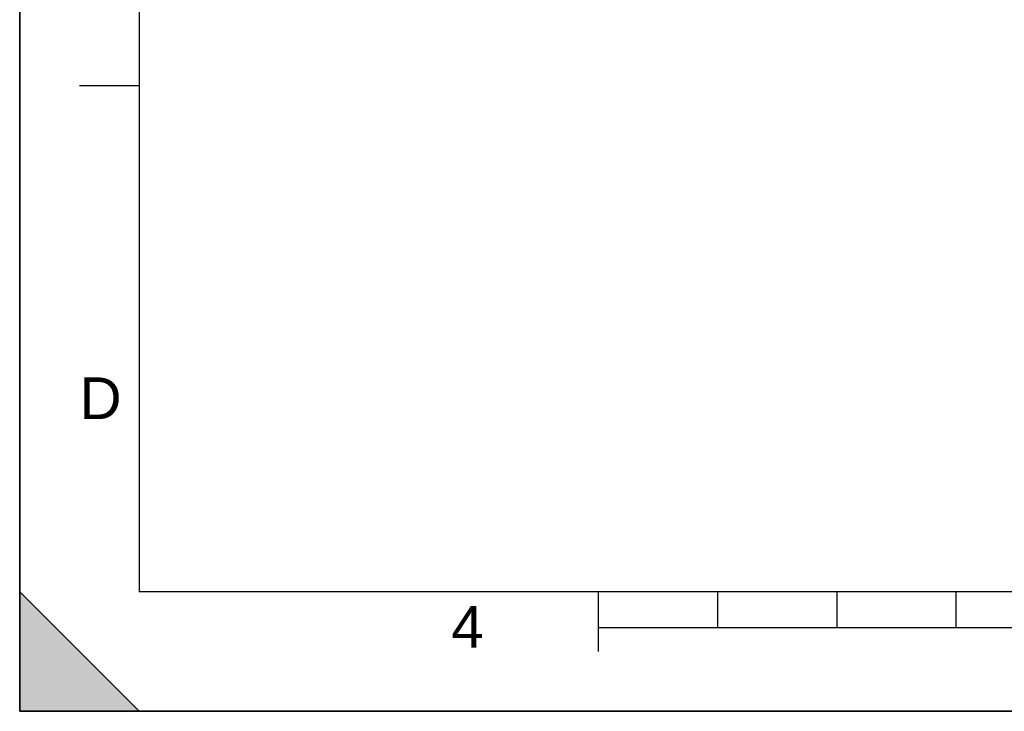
# Model space of a CAD drawing. Header units: millimetres. Extents: x 0 to 297, y 0 to 210.
# Tile 1 of 30: x 0 to 83, y 0 to 58. Entities that reach past the tile are written whole.
import ezdxf

# ---------------------------------------------------------------- set-up
doc = ezdxf.new("R2010")
doc.units = ezdxf.units.MM
doc.header["$LTSCALE"] = 16.335
doc.layers.get('0').update_dxf_attribs({"linetype": 'CONTINUOUS'})
doc.styles.add('TEXTSTYLE_2', font='arial.ttf')

# ---------------------------------------------------------------- blocks, each defined once
blk = doc.blocks.new('MARGEA4_BL0', base_point=(148.514, 105.014))
at = {"color": 7, "linetype": 'Continuous'}
for p, q in [((0.014, 0.014), (0.014, 210.014)), ((0.014, 0.014), (0.014, 210.014)), ((0.014, 210.014), (0.014, 0.014)), ((10.014, 200.014), (10.014, 10.014)), ((5.014, 52.514), (10.014, 52.514)), ((0.014, 10.014), (10.014, 0.014)), ((0.014, 0.014), (0.014, 10.014)), ((0.014, 10.014), (10.014, 0.014)), ((287.014, 10.014), (10.014, 10.014)), ((48.514, 5.014), (48.514, 10.014)), ((58.514, 7.014), (58.514, 10.014)), ((68.514, 7.014), (68.514, 10.014)), ((78.514, 7.014), (78.514, 10.014)), ((248.514, 7.014), (48.514, 7.014)), ((297.014, 0.014), (0.014, 0.014)), ((10.014, 0.014), (0.014, 0.014)), ((297.014, 0.014), (0.014, 0.014))]:
    blk.add_line(p, q, dxfattribs=at)
blk.add_solid([(0.014, 10.014), (10.014, 0.014), (0.014, 0.014)], dxfattribs=at)
at = {"color": 7, "linetype": 'Continuous', "style": 'TEXTSTYLE_2', "oblique": 0.00002}
for s, p in [('D', (5.014, 24.514)), ('4', (36.173, 5.349))]:
    blk.add_text(s, height=3.5, dxfattribs=at).set_placement(p)

msp = doc.modelspace()

# ---------------------------------------------------------------- linework, layer by layer
at = {"color": 7, "linetype": 'Continuous'}
for q in [(0, 210), (297, 0)]:
    msp.add_line((0, 0), q, dxfattribs=at)

# ---------------------------------------------------------------- block references
msp.add_blockref('MARGEA4_BL0', (148.514, 105.014), dxfattribs=at)

doc.saveas('drawing.dxf')
